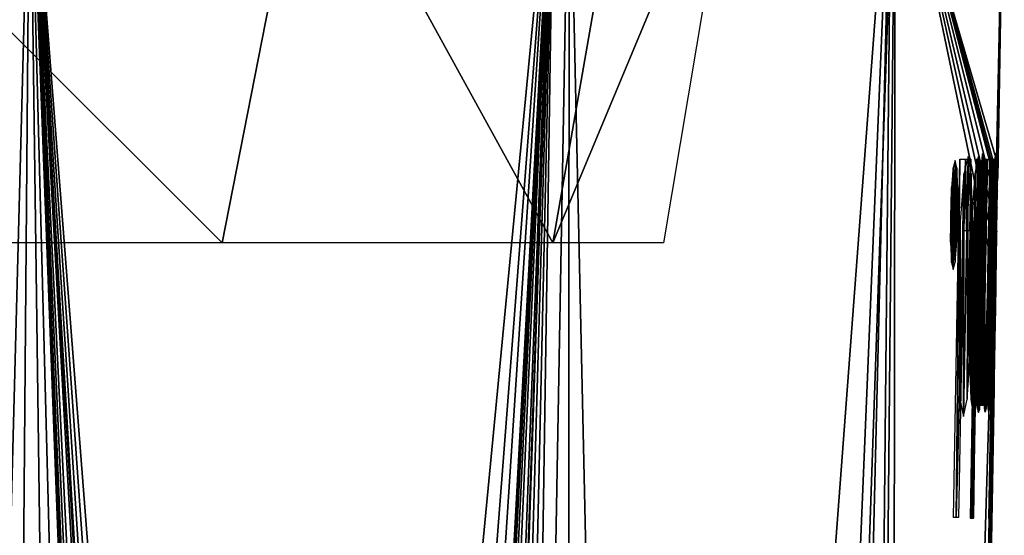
# Model space of a CAD drawing. Header units: millimetres. Extents: x -125 to 125, y -46 to 12.
# Tile 112 of 113: x 118.14 to 125, y 3.82 to 7.41. Entities that reach past the tile are written whole.
import ezdxf

# ---------------------------------------------------------------- set-up
doc = ezdxf.new("R2010")
doc.units = ezdxf.units.MM
doc.header["$LTSCALE"] = 26.699852
for name, color, linetype in [('180', 7, 'CONTINUOUS'), ('182', 7, 'CONTINUOUS'), ('183', 7, 'CONTINUOUS'), ('184', 7, 'CONTINUOUS'), ('185', 7, 'CONTINUOUS')]:
    doc.layers.add(name, color=color, linetype=linetype)

msp = doc.modelspace()

# ---------------------------------------------------------------- linework, layer by layer
at = {"layer": '180', "color": 2, "linetype": 'Continuous'}
for points in [[(119.5529, 5.8556, 27.2872), (115.746, 5.8556, 40.5013), (116.4616, 8.9417, 40.0138), (119.5529, 5.8556, 27.2872)], [(120.1589, 8.9417, 26.9492), (119.5529, 5.8556, 27.2872), (116.4616, 8.9417, 40.0138), (120.1589, 8.9417, 26.9492)], [(121.8564, 5.8556, 13.7299), (119.5529, 5.8556, 27.2872), (120.1589, 8.9417, 26.9492), (121.8564, 5.8556, 13.7299)], [(122.3953, 8.9417, 13.557), (121.8564, 5.8556, 13.7299), (120.1589, 8.9417, 26.9492), (122.3953, 8.9417, 13.557)], [(123.1439, 8.9417, 0), (121.8564, 5.8556, 13.7299), (122.3953, 8.9417, 13.557), (123.1439, 8.9417, 0)], [(122.6274, 5.8556, 0), (121.8564, 5.8556, 13.7299), (123.1439, 8.9417, 0), (122.6274, 5.8556, 0)]]:
    msp.add_3dface(points, dxfattribs=at)
at = {"layer": '182', "color": 253, "linetype": 'Continuous', "true_color": 0xa2afbf}
for points in [[(121.866, 8.9417, -27.8151), (117.8943, -32.4586, -39.3166), (117.9854, 8.9417, -41.2849), (121.866, 8.9417, -27.8151)], [(118.7203, -31.8831, -36.781), (117.8943, -32.4586, -39.3166), (121.866, 8.9417, -27.8151), (118.7203, -31.8831, -36.781)], [(119.2239, -31.3811, -35.1454), (118.7203, -31.8831, -36.781), (121.866, 8.9417, -27.8151), (119.2239, -31.3811, -35.1454)], [(119.7269, -30.6863, -33.4368), (119.2239, -31.3811, -35.1454), (121.866, 8.9417, -27.8151), (119.7269, -30.6863, -33.4368)], [(119.8129, -30.5626, -33.1354), (119.7269, -30.6863, -33.4368), (121.866, 8.9417, -27.8151), (119.8129, -30.5626, -33.1354)], [(119.8501, -30.5186, -33.0034), (119.8129, -30.5626, -33.1354), (121.866, 8.9417, -27.8151), (119.8501, -30.5186, -33.0034)], [(119.9718, -30.4017, -32.5663), (119.8501, -30.5186, -33.0034), (121.866, 8.9417, -27.8151), (119.9718, -30.4017, -32.5663)], [(120.1314, -30.2923, -31.9798), (119.9718, -30.4017, -32.5663), (121.866, 8.9417, -27.8151), (120.1314, -30.2923, -31.9798)], [(120.3722, -30.1921, -31.0682), (120.1314, -30.2923, -31.9798), (121.866, 8.9417, -27.8151), (120.3722, -30.1921, -31.0682)], [(120.5048, -30.1633, -30.5518), (120.3722, -30.1921, -31.0682), (121.866, 8.9417, -27.8151), (120.5048, -30.1633, -30.5518)], [(120.5353, -30.1591, -30.4317), (120.5048, -30.1633, -30.5518), (121.866, 8.9417, -27.8151), (120.5353, -30.1591, -30.4317)], [(120.7359, -30.1524, -29.6263), (120.5353, -30.1591, -30.4317), (121.866, 8.9417, -27.8151), (120.7359, -30.1524, -29.6263)], [(120.9859, -30.1963, -28.5846), (120.7359, -30.1524, -29.6263), (121.866, 8.9417, -27.8151), (120.9859, -30.1963, -28.5846)], [(121.2668, -30.325, -27.3585), (120.9859, -30.1963, -28.5846), (121.866, 8.9417, -27.8151), (121.2668, -30.325, -27.3585)], [(124.214, 8.9417, -13.9956), (121.2668, -30.325, -27.3585), (121.866, 8.9417, -27.8151), (124.214, 8.9417, -13.9956)], [(122.5577, -30.9101, -20.7651), (121.2668, -30.325, -27.3585), (124.214, 8.9417, -13.9956), (122.5577, -30.9101, -20.7651)], [(123.2403, -31.0552, -16.2104), (122.5577, -30.9101, -20.7651), (124.214, 8.9417, -13.9956), (123.2403, -31.0552, -16.2104)], [(123.8147, -31.1009, -10.9851), (123.2403, -31.0552, -16.2104), (124.214, 8.9417, -13.9956), (123.8147, -31.1009, -10.9851)], [(124.9462, 6.4313, -1.5784), (123.8147, -31.1009, -10.9851), (124.214, 8.9417, -13.9956), (124.9462, 6.4313, -1.5784)], [(125, 8.9417, 0), (124.9462, 6.4313, -1.5784), (124.214, 8.9417, -13.9956), (125, 8.9417, 0)], [(124.9494, 6.4313, -1.3044), (124.9462, 6.4313, -1.5784), (125, 8.9417, 0), (124.9494, 6.4313, -1.3044)], [(124.9477, 6.1886, -1.0305), (124.9519, 6.4313, -1.0305), (125, 8.9417, 0), (124.9477, 6.1886, -1.0305)], [(124.949, 6.2473, -0.9949), (124.9477, 6.1886, -1.0305), (125, 8.9417, 0), (124.949, 6.2473, -0.9949)], [(124.9504, 6.303, -0.9473), (124.949, 6.2473, -0.9949), (125, 8.9417, 0), (124.9504, 6.303, -0.9473)], [(124.9519, 6.4313, -1.0305), (124.9494, 6.4313, -1.3044), (125, 8.9417, 0), (124.9519, 6.4313, -1.0305)], [(124.9517, 6.3541, -0.8818), (124.9504, 6.303, -0.9473), (125, 8.9417, 0), (124.9517, 6.3541, -0.8818)], [(124.9528, 6.3904, -0.8228), (124.9517, 6.3541, -0.8818), (125, 8.9417, 0), (124.9528, 6.3904, -0.8228)], [(124.9538, 6.4232, -0.7509), (124.9528, 6.3904, -0.8228), (125, 8.9417, 0), (124.9538, 6.4232, -0.7509)], [(124.9547, 6.45, -0.6727), (124.9538, 6.4232, -0.7509), (125, 8.9417, 0), (124.9547, 6.45, -0.6727)], [(124.954, 6.3057, 0), (124.9549, 6.3592, -0.0785), (125, 8.9417, 0), (124.954, 6.3057, 0)], [(124.9554, 6.4669, -0.5937), (124.9547, 6.45, -0.6727), (125, 8.9417, 0), (124.9554, 6.4669, -0.5937)], [(124.9549, 6.3592, -0.0785), (124.9556, 6.405, -0.1665), (125, 8.9417, 0), (124.9549, 6.3592, -0.0785)], [(124.9559, 6.4729, -0.5069), (124.9554, 6.4669, -0.5937), (125, 8.9417, 0), (124.9559, 6.4729, -0.5069)], [(124.9556, 6.405, -0.1665), (124.9562, 6.4545, -0.3198), (125, 8.9417, 0), (124.9556, 6.405, -0.1665)], [(124.9562, 6.4545, -0.3198), (124.9559, 6.4729, -0.5069), (125, 8.9417, 0), (124.9562, 6.4545, -0.3198)], [(124.1787, -31.095, -5.5156), (123.8147, -31.1009, -10.9851), (124.9462, 6.4313, -1.5784), (124.1787, -31.095, -5.5156)], [(124.9026, 3.9348, -1.5784), (124.1787, -31.095, -5.5156), (124.9462, 6.4313, -1.5784), (124.9026, 3.9348, -1.5784)], [(124.9262, 4.9576, -1.0305), (124.9256, 4.9051, -0.9964), (124.9084, 3.9348, -1.0305), (124.9262, 4.9576, -1.0305)], [(124.9256, 4.9051, -0.9964), (124.9249, 4.8467, -0.9473), (124.9084, 3.9348, -1.0305), (124.9256, 4.9051, -0.9964)], [(124.9284, 4.8372, 0), (124.1787, -31.095, -5.5156), (124.9274, 4.7839, -0.079), (124.9284, 4.8372, 0)], [(124.3013, -31.0869, 0), (124.1787, -31.095, -5.5156), (124.9284, 4.8372, 0), (124.3013, -31.0869, 0)], [(124.9249, 4.8467, -0.9473), (124.9245, 4.7929, -0.8828), (124.9084, 3.9348, -1.0305), (124.9249, 4.8467, -0.9473)], [(124.9242, 4.7545, -0.8237), (124.1787, -31.095, -5.5156), (124.9245, 4.7929, -0.8828), (124.9242, 4.7545, -0.8237)], [(124.9245, 4.7929, -0.8828), (124.1787, -31.095, -5.5156), (124.9084, 3.9348, -1.0305), (124.9245, 4.7929, -0.8828)], [(124.9274, 4.7839, -0.079), (124.1787, -31.095, -5.5156), (124.9265, 4.7392, -0.1671), (124.9274, 4.7839, -0.079)], [(124.9241, 4.7214, -0.7547), (124.1787, -31.095, -5.5156), (124.9242, 4.7545, -0.8237), (124.9241, 4.7214, -0.7547)], [(124.9265, 4.7392, -0.1671), (124.1787, -31.095, -5.5156), (124.9253, 4.6876, -0.3305), (124.9265, 4.7392, -0.1671)], [(124.924, 4.693, -0.6737), (124.1787, -31.095, -5.5156), (124.9241, 4.7214, -0.7547), (124.924, 4.693, -0.6737)], [(124.9241, 4.6758, -0.5932), (124.1787, -31.095, -5.5156), (124.924, 4.693, -0.6737), (124.9241, 4.6758, -0.5932)], [(124.9253, 4.6876, -0.3305), (124.1787, -31.095, -5.5156), (124.9244, 4.6698, -0.5069), (124.9253, 4.6876, -0.3305)], [(124.9244, 4.6698, -0.5069), (124.1787, -31.095, -5.5156), (124.9241, 4.6758, -0.5932), (124.9244, 4.6698, -0.5069)], [(124.9084, 3.9348, -1.0305), (124.1787, -31.095, -5.5156), (124.9058, 3.9348, -1.3044), (124.9084, 3.9348, -1.0305)], [(124.9058, 3.9348, -1.3044), (124.1787, -31.095, -5.5156), (124.9026, 3.9348, -1.5784), (124.9058, 3.9348, -1.3044)]]:
    msp.add_3dface(points, dxfattribs=at)
at = {"layer": '183', "color": 253, "linetype": 'Continuous', "true_color": 0xa2afbf}
for points in [[(118.2136, 8.9417, 40.6268), (113.0209, 8.9417, 53.3973), (117.1178, -32.8042, 41.5546), (118.2136, 8.9417, 40.6268)], [(117.8692, -32.4724, 39.391), (118.2136, 8.9417, 40.6268), (117.1178, -32.8042, 41.5546), (117.8692, -32.4724, 39.391)], [(118.7621, -31.8466, 36.6479), (118.2136, 8.9417, 40.6268), (117.8692, -32.4724, 39.391), (118.7621, -31.8466, 36.6479)], [(120.1578, -30.2779, 31.8814), (118.2136, 8.9417, 40.6268), (119.9953, -30.3829, 32.4809), (120.1578, -30.2779, 31.8814)], [(120.3983, -30.1851, 30.9674), (118.2136, 8.9417, 40.6268), (120.1578, -30.2779, 31.8814), (120.3983, -30.1851, 30.9674)], [(120.5053, -30.1632, 30.5499), (118.2136, 8.9417, 40.6268), (120.3983, -30.1851, 30.9674), (120.5053, -30.1632, 30.5499)], [(120.5579, -30.1565, 30.3421), (118.2136, 8.9417, 40.6268), (120.5053, -30.1632, 30.5499), (120.5579, -30.1565, 30.3421)], [(120.7514, -30.1534, 29.5628), (118.2136, 8.9417, 40.6268), (120.5579, -30.1565, 30.3421), (120.7514, -30.1534, 29.5628)], [(120.9869, -30.1965, 28.5805), (118.2136, 8.9417, 40.6268), (120.7514, -30.1534, 29.5628), (120.9869, -30.1965, 28.5805)], [(121.2668, -30.325, 27.3585), (118.2136, 8.9417, 40.6268), (120.9869, -30.1965, 28.5805), (121.2668, -30.325, 27.3585)], [(121.9685, 8.9417, 27.3623), (118.2136, 8.9417, 40.6268), (121.2668, -30.325, 27.3585), (121.9685, 8.9417, 27.3623)], [(119.2671, -31.3305, 35.0015), (118.2136, 8.9417, 40.6268), (118.7621, -31.8466, 36.6479), (119.2671, -31.3305, 35.0015)], [(119.7269, -30.6863, 33.4368), (118.2136, 8.9417, 40.6268), (119.2671, -31.3305, 35.0015), (119.7269, -30.6863, 33.4368)], [(119.8132, -30.5623, 33.1345), (118.2136, 8.9417, 40.6268), (119.7269, -30.6863, 33.4368), (119.8132, -30.5623, 33.1345)], [(119.867, -30.5001, 32.9434), (118.2136, 8.9417, 40.6268), (119.8132, -30.5623, 33.1345), (119.867, -30.5001, 32.9434)], [(119.9953, -30.3829, 32.4809), (118.2136, 8.9417, 40.6268), (119.867, -30.5001, 32.9434), (119.9953, -30.3829, 32.4809)], [(121.9504, -30.6909, 24.0962), (121.9685, 8.9417, 27.3623), (121.2668, -30.325, 27.3585), (121.9504, -30.6909, 24.0962)], [(122.8531, -30.9854, 18.9306), (121.9685, 8.9417, 27.3623), (121.9504, -30.6909, 24.0962), (122.8531, -30.9854, 18.9306)], [(124.2398, 8.9417, 13.7648), (121.9685, 8.9417, 27.3623), (122.8531, -30.9854, 18.9306), (124.2398, 8.9417, 13.7648)], [(123.8553, -31.1016, 10.517), (124.2398, 8.9417, 13.7648), (122.8531, -30.9854, 18.9306), (123.8553, -31.1016, 10.517)], [(124.1915, -31.0943, 5.2192), (124.2398, 8.9417, 13.7648), (123.8553, -31.1016, 10.517), (124.1915, -31.0943, 5.2192)], [(124.9407, 5.5714, 0.3287), (124.2398, 8.9417, 13.7648), (124.1915, -31.0943, 5.2192), (124.9407, 5.5714, 0.3287)], [(124.9443, 5.7747, 0.312), (124.2398, 8.9417, 13.7648), (124.9407, 5.5714, 0.3287), (124.9443, 5.7747, 0.312)], [(124.9472, 5.9318, 0.2692), (124.2398, 8.9417, 13.7648), (124.9443, 5.7747, 0.312), (124.9472, 5.9318, 0.2692)], [(124.9502, 6.0962, 0.1892), (124.2398, 8.9417, 13.7648), (124.9472, 5.9318, 0.2692), (124.9502, 6.0962, 0.1892)], [(124.9524, 6.2154, 0.0989), (124.2398, 8.9417, 13.7648), (124.9502, 6.0962, 0.1892), (124.9524, 6.2154, 0.0989)], [(124.9532, 6.2635, 0.0503), (124.2398, 8.9417, 13.7648), (124.9524, 6.2154, 0.0989), (124.9532, 6.2635, 0.0503)], [(124.954, 6.3057, 0), (124.2398, 8.9417, 13.7648), (124.9532, 6.2635, 0.0503), (124.954, 6.3057, 0)], [(124.954, 6.3057, 0), (125, 8.9417, 0), (124.2398, 8.9417, 13.7648), (124.954, 6.3057, 0)], [(124.9445, 5.9023, -0.7816), (124.9464, 5.9528, -0.5936), (124.933, 5.2404, -0.7803), (124.9445, 5.9023, -0.7816)], [(124.933, 5.2404, -0.7803), (124.9464, 5.9528, -0.5936), (124.9331, 5.19, -0.5936), (124.933, 5.2404, -0.7803)], [(124.9345, 5.3813, -0.9206), (124.9445, 5.9023, -0.7816), (124.933, 5.2404, -0.7803), (124.9345, 5.3813, -0.9206)], [(124.9464, 5.9528, -0.5936), (124.9463, 5.9019, -0.4025), (124.9331, 5.19, -0.5936), (124.9464, 5.9528, -0.5936)], [(124.9331, 5.19, -0.5936), (124.9463, 5.9019, -0.4025), (124.9347, 5.2408, -0.4039), (124.9331, 5.19, -0.5936)], [(124.9411, 5.7627, -0.9207), (124.9445, 5.9023, -0.7816), (124.9345, 5.3813, -0.9206), (124.9411, 5.7627, -0.9207)], [(124.9463, 5.9019, -0.4025), (124.9442, 5.7625, -0.2631), (124.9347, 5.2408, -0.4039), (124.9463, 5.9019, -0.4025)], [(124.9374, 5.5714, -0.9716), (124.9411, 5.7627, -0.9207), (124.9345, 5.3813, -0.9206), (124.9374, 5.5714, -0.9716)], [(124.9347, 5.2408, -0.4039), (124.9442, 5.7625, -0.2631), (124.9376, 5.3815, -0.2632), (124.9347, 5.2408, -0.4039)], [(124.9442, 5.7625, -0.2631), (124.941, 5.5714, -0.2122), (124.9376, 5.3815, -0.2632), (124.9442, 5.7625, -0.2631)], [(124.3013, -31.0869, 0), (124.9407, 5.5714, 0.3287), (124.1915, -31.0943, 5.2192), (124.3013, -31.0869, 0)], [(124.9407, 5.5714, 0.3287), (124.3013, -31.0869, 0), (124.9373, 5.3724, 0.3125), (124.9407, 5.5714, 0.3287)], [(124.9373, 5.3724, 0.3125), (124.3013, -31.0869, 0), (124.9346, 5.2142, 0.2698), (124.9373, 5.3724, 0.3125)], [(124.9346, 5.2142, 0.2698), (124.3013, -31.0869, 0), (124.9319, 5.0472, 0.1895), (124.9346, 5.2142, 0.2698)], [(124.9319, 5.0472, 0.1895), (124.3013, -31.0869, 0), (124.9299, 4.9273, 0.0989), (124.9319, 5.0472, 0.1895)], [(124.9299, 4.9273, 0.0989), (124.3013, -31.0869, 0), (124.9291, 4.8792, 0.0502), (124.9299, 4.9273, 0.0989)], [(124.3013, -31.0869, 0), (124.9284, 4.8372, 0), (124.9291, 4.8792, 0.0502), (124.3013, -31.0869, 0)]]:
    msp.add_3dface(points, dxfattribs=at)
at = {"layer": '184', "linetype": 'Continuous'}
for points in [[(124.8195, 6.4556, -5.6352), (124.7878, 4.6456, -5.6352), (124.7961, 6.3345, -6.0871), (124.8195, 6.4556, -5.6352)], [(124.8095, 4.7666, -5.1833), (124.7878, 4.6456, -5.6352), (124.8195, 6.4556, -5.6352), (124.8095, 4.7666, -5.1833)], [(124.8369, 6.3345, -5.1833), (124.8095, 4.7666, -5.1833), (124.8195, 6.4556, -5.6352), (124.8369, 6.3345, -5.1833)], [(124.9141, 4.6758, -0.5932), (124.914, 4.693, -0.6737), (124.9454, 6.4669, -0.5937), (124.9141, 4.6758, -0.5932)], [(124.9454, 6.4669, -0.5937), (124.914, 4.693, -0.6737), (124.9447, 6.45, -0.6727), (124.9454, 6.4669, -0.5937)], [(124.9447, 6.45, -0.6727), (124.914, 4.693, -0.6737), (124.9438, 6.4232, -0.7509), (124.9447, 6.45, -0.6727)], [(124.9144, 4.6698, -0.5069), (124.9141, 4.6758, -0.5932), (124.9459, 6.4729, -0.5069), (124.9144, 4.6698, -0.5069)], [(124.9459, 6.4729, -0.5069), (124.9141, 4.6758, -0.5932), (124.9454, 6.4669, -0.5937), (124.9459, 6.4729, -0.5069)], [(124.9153, 4.6876, -0.3305), (124.9144, 4.6698, -0.5069), (124.9459, 6.4729, -0.5069), (124.9153, 4.6876, -0.3305)], [(124.9462, 6.4545, -0.3198), (124.9153, 4.6876, -0.3305), (124.9459, 6.4729, -0.5069), (124.9462, 6.4545, -0.3198)], [(124.9165, 4.7392, -0.1671), (124.9153, 4.6876, -0.3305), (124.9462, 6.4545, -0.3198), (124.9165, 4.7392, -0.1671)], [(124.9456, 6.405, -0.1665), (124.9165, 4.7392, -0.1671), (124.9462, 6.4545, -0.3198), (124.9456, 6.405, -0.1665)], [(124.6463, 3.9417, -8), (124.6899, 6.4382, -8), (124.6645, 3.9417, -7.7105), (124.6463, 3.9417, -8)], [(124.6899, 6.4382, -8), (124.7295, 6.4382, -7.3569), (124.6645, 3.9417, -7.7105), (124.6899, 6.4382, -8)], [(124.6645, 3.9417, -7.7105), (124.7295, 6.4382, -7.3569), (124.717, 5.9389, -7.4209), (124.6645, 3.9417, -7.7105)], [(124.717, 5.9389, -7.4209), (124.7295, 6.4382, -7.3569), (124.7375, 5.9389, -7.0673), (124.717, 5.9389, -7.4209)], [(124.7295, 6.4382, -7.3569), (124.7658, 6.4382, -6.7136), (124.7375, 5.9389, -7.0673), (124.7295, 6.4382, -7.3569)], [(124.7658, 6.4382, -6.7136), (124.7571, 5.9389, -6.7136), (124.7375, 5.9389, -7.0673), (124.7658, 6.4382, -6.7136)], [(124.8343, 4.7219, -4.5257), (124.8643, 6.4382, -4.5257), (124.8436, 4.7219, -4.2621), (124.8343, 4.7219, -4.5257)], [(124.8436, 4.7219, -4.2621), (124.8736, 6.4382, -4.2621), (124.8523, 4.7219, -3.9986), (124.8436, 4.7219, -4.2621)], [(124.8643, 6.4382, -4.5257), (124.8736, 6.4382, -4.2621), (124.8436, 4.7219, -4.2621), (124.8643, 6.4382, -4.5257)], [(124.8523, 4.7219, -3.9986), (124.8736, 6.4382, -4.2621), (124.8567, 4.9715, -3.9986), (124.8523, 4.7219, -3.9986)], [(124.8736, 6.4382, -4.2621), (124.8674, 5.5852, -3.9986), (124.8567, 4.9715, -3.9986), (124.8736, 6.4382, -4.2621)], [(124.8823, 6.4382, -3.9986), (124.8674, 5.5852, -3.9986), (124.8736, 6.4382, -4.2621), (124.8823, 6.4382, -3.9986)], [(124.8825, 5.509, -3.4473), (124.8987, 6.4382, -3.4473), (124.8727, 4.704, -3.2901), (124.8825, 5.509, -3.4473)], [(124.8727, 4.704, -3.2901), (124.9058, 6.4382, -3.182), (124.8773, 4.7678, -3.1566), (124.8727, 4.704, -3.2901)], [(124.8987, 6.4382, -3.4473), (124.9058, 6.4382, -3.182), (124.8727, 4.704, -3.2901), (124.8987, 6.4382, -3.4473)], [(124.8773, 4.7678, -3.1566), (124.9123, 6.4382, -2.9168), (124.8817, 4.8701, -3.0495), (124.8773, 4.7678, -3.1566)], [(124.9058, 6.4382, -3.182), (124.9123, 6.4382, -2.9168), (124.8773, 4.7678, -3.1566), (124.9058, 6.4382, -3.182)], [(124.8817, 4.8701, -3.0495), (124.9123, 6.4382, -2.9168), (124.8854, 4.9889, -2.9827), (124.8817, 4.8701, -3.0495)], [(124.9123, 6.4382, -2.9168), (124.8972, 5.5783, -2.9168), (124.8854, 4.9889, -2.9827), (124.9123, 6.4382, -2.9168)], [(124.8926, 3.9348, -1.5784), (124.9362, 6.4313, -1.5784), (124.8958, 3.9348, -1.3044), (124.8926, 3.9348, -1.5784)], [(124.9077, 5.5124, -2.3655), (124.9239, 6.4382, -2.3655), (124.8953, 4.6941, -2.2655), (124.9077, 5.5124, -2.3655)], [(124.9239, 6.4382, -2.3655), (124.9286, 6.4382, -2.1037), (124.8953, 4.6941, -2.2655), (124.9239, 6.4382, -2.3655)], [(124.9286, 6.4382, -2.1037), (124.8983, 4.7364, -2.1404), (124.8953, 4.6941, -2.2655), (124.9286, 6.4382, -2.1037)], [(124.8958, 3.9348, -1.3044), (124.9362, 6.4313, -1.5784), (124.9394, 6.4313, -1.3044), (124.8958, 3.9348, -1.3044)], [(124.8984, 3.9348, -1.0305), (124.8958, 3.9348, -1.3044), (124.9394, 6.4313, -1.3044), (124.8984, 3.9348, -1.0305)], [(124.9011, 4.8034, -2.0383), (124.8983, 4.7364, -2.1404), (124.9286, 6.4382, -2.1037), (124.9011, 4.8034, -2.0383)], [(124.9162, 4.9576, -1.0305), (124.8984, 3.9348, -1.0305), (124.9394, 6.4313, -1.3044), (124.9162, 4.9576, -1.0305)], [(124.9327, 6.4382, -1.8419), (124.9011, 4.8034, -2.0383), (124.9286, 6.4382, -2.1037), (124.9327, 6.4382, -1.8419)], [(124.904, 4.8923, -1.9571), (124.9011, 4.8034, -2.0383), (124.9327, 6.4382, -1.8419), (124.904, 4.8923, -1.9571)], [(124.9067, 4.9955, -1.9005), (124.904, 4.8923, -1.9571), (124.9327, 6.4382, -1.8419), (124.9067, 4.9955, -1.9005)], [(124.9093, 5.1169, -1.8648), (124.9067, 4.9955, -1.9005), (124.9327, 6.4382, -1.8419), (124.9093, 5.1169, -1.8648)], [(124.9117, 5.2411, -1.8479), (124.9093, 5.1169, -1.8648), (124.9327, 6.4382, -1.8419), (124.9117, 5.2411, -1.8479)], [(124.9143, 5.3807, -1.8419), (124.9117, 5.2411, -1.8479), (124.9327, 6.4382, -1.8419), (124.9143, 5.3807, -1.8419)], [(124.914, 4.693, -0.6737), (124.9141, 4.7214, -0.7547), (124.9438, 6.4232, -0.7509), (124.914, 4.693, -0.6737)], [(124.9438, 6.4232, -0.7509), (124.9141, 4.7214, -0.7547), (124.9428, 6.3904, -0.8228), (124.9438, 6.4232, -0.7509)], [(124.9141, 4.7214, -0.7547), (124.9142, 4.7545, -0.8237), (124.9428, 6.3904, -0.8228), (124.9141, 4.7214, -0.7547)], [(124.9428, 6.3904, -0.8228), (124.9142, 4.7545, -0.8237), (124.9417, 6.3541, -0.8818), (124.9428, 6.3904, -0.8228)], [(124.9377, 6.1886, -1.0305), (124.9162, 4.9576, -1.0305), (124.9394, 6.4313, -1.3044), (124.9377, 6.1886, -1.0305)], [(124.9174, 4.7839, -0.079), (124.9165, 4.7392, -0.1671), (124.9456, 6.405, -0.1665), (124.9174, 4.7839, -0.079)], [(124.9449, 6.3592, -0.0785), (124.9174, 4.7839, -0.079), (124.9456, 6.405, -0.1665), (124.9449, 6.3592, -0.0785)], [(124.9419, 6.4313, -1.0305), (124.9377, 6.1886, -1.0305), (124.9394, 6.4313, -1.3044), (124.9419, 6.4313, -1.0305)], [(124.7737, 6.0021, -6.4194), (124.7961, 6.3345, -6.0871), (124.7687, 4.7667, -6.0873), (124.7737, 6.0021, -6.4194)], [(124.7961, 6.3345, -6.0871), (124.7878, 4.6456, -5.6352), (124.7687, 4.7667, -6.0873), (124.7961, 6.3345, -6.0871)], [(124.8287, 5.099, -4.8511), (124.8095, 4.7666, -5.1833), (124.8369, 6.3345, -5.1833), (124.8287, 5.099, -4.8511)], [(124.8445, 6.0023, -4.8512), (124.8287, 5.099, -4.8511), (124.8369, 6.3345, -5.1833), (124.8445, 6.0023, -4.8512)], [(124.9142, 4.7545, -0.8237), (124.9145, 4.7929, -0.8828), (124.9417, 6.3541, -0.8818), (124.9142, 4.7545, -0.8237)], [(124.9417, 6.3541, -0.8818), (124.9145, 4.7929, -0.8828), (124.9403, 6.303, -0.9473), (124.9417, 6.3541, -0.8818)], [(124.944, 6.3057, 0), (124.9174, 4.7839, -0.079), (124.9449, 6.3592, -0.0785), (124.944, 6.3057, 0)], [(124.9145, 4.7929, -0.8828), (124.9149, 4.8467, -0.9473), (124.9403, 6.303, -0.9473), (124.9145, 4.7929, -0.8828)], [(124.9403, 6.303, -0.9473), (124.9149, 4.8467, -0.9473), (124.939, 6.2473, -0.9949), (124.9403, 6.303, -0.9473)], [(124.9149, 4.8467, -0.9473), (124.9156, 4.9051, -0.9964), (124.939, 6.2473, -0.9949), (124.9149, 4.8467, -0.9473)], [(124.939, 6.2473, -0.9949), (124.9156, 4.9051, -0.9964), (124.9377, 6.1886, -1.0305), (124.939, 6.2473, -0.9949)], [(124.9184, 4.8372, 0), (124.9174, 4.7839, -0.079), (124.944, 6.3057, 0), (124.9184, 4.8372, 0)], [(124.9156, 4.9051, -0.9964), (124.9162, 4.9576, -1.0305), (124.9377, 6.1886, -1.0305), (124.9156, 4.9051, -0.9964)], [(124.7579, 5.099, -6.4194), (124.7737, 6.0021, -6.4194), (124.7687, 4.7667, -6.0873), (124.7579, 5.099, -6.4194)], [(124.7595, 5.5506, -6.5402), (124.7737, 6.0021, -6.4194), (124.7579, 5.099, -6.4194), (124.7595, 5.5506, -6.5402)], [(124.8412, 5.5506, -4.7302), (124.8287, 5.099, -4.8511), (124.8445, 6.0023, -4.8512), (124.8412, 5.5506, -4.7302)], [(124.6821, 3.9417, -7.4209), (124.6645, 3.9417, -7.7105), (124.717, 5.9389, -7.4209), (124.6821, 3.9417, -7.4209)], [(124.8674, 5.5852, -3.9986), (124.8655, 5.4655, -3.9929), (124.8567, 4.9715, -3.9986), (124.8674, 5.5852, -3.9986)], [(124.8972, 5.5783, -2.9168), (124.8953, 5.4602, -2.9114), (124.8854, 4.9889, -2.9827), (124.8972, 5.5783, -2.9168)], [(124.8664, 4.6768, -3.5028), (124.8825, 5.509, -3.4473), (124.8727, 4.704, -3.2901), (124.8664, 4.6768, -3.5028)], [(124.8791, 5.3427, -3.4649), (124.8825, 5.509, -3.4473), (124.8664, 4.6768, -3.5028), (124.8791, 5.3427, -3.4649)], [(124.8916, 4.6768, -2.4452), (124.9077, 5.5124, -2.3655), (124.8953, 4.6941, -2.2655), (124.8916, 4.6768, -2.4452)], [(124.9045, 5.3445, -2.3838), (124.9077, 5.5124, -2.3655), (124.8916, 4.6768, -2.4452), (124.9045, 5.3445, -2.3838)], [(124.8655, 5.4655, -3.9929), (124.8644, 5.3732, -3.9764), (124.8567, 4.9715, -3.9986), (124.8655, 5.4655, -3.9929)], [(124.8854, 4.9889, -2.9827), (124.8953, 5.4602, -2.9114), (124.8852, 4.8657, -2.8979), (124.8854, 4.9889, -2.9827)], [(124.8953, 5.4602, -2.9114), (124.894, 5.3668, -2.896), (124.8852, 4.8657, -2.8979), (124.8953, 5.4602, -2.9114)], [(124.8644, 5.3732, -3.9764), (124.8639, 5.2918, -3.9472), (124.8567, 4.9715, -3.9986), (124.8644, 5.3732, -3.9764)], [(124.894, 5.3668, -2.896), (124.8933, 5.2887, -2.8689), (124.8852, 4.8657, -2.8979), (124.894, 5.3668, -2.896)], [(124.8567, 4.9715, -3.9986), (124.8639, 5.2918, -3.9472), (124.857, 4.8623, -3.9282), (124.8567, 4.9715, -3.9986)], [(124.8639, 5.2918, -3.9472), (124.864, 5.2342, -3.9131), (124.857, 4.8623, -3.9282), (124.8639, 5.2918, -3.9472)], [(124.8761, 5.2388, -3.5067), (124.8791, 5.3427, -3.4649), (124.8664, 4.6768, -3.5028), (124.8761, 5.2388, -3.5067)], [(124.8933, 5.2887, -2.8689), (124.8931, 5.2352, -2.8368), (124.8852, 4.8657, -2.8979), (124.8933, 5.2887, -2.8689)], [(124.9018, 5.2385, -2.4279), (124.9045, 5.3445, -2.3838), (124.8916, 4.6768, -2.4452), (124.9018, 5.2385, -2.4279)], [(124.864, 5.2342, -3.9131), (124.8646, 5.1898, -3.8697), (124.857, 4.8623, -3.9282), (124.864, 5.2342, -3.9131)], [(124.8728, 5.1682, -3.5811), (124.8761, 5.2388, -3.5067), (124.8617, 4.7007, -3.6816), (124.8728, 5.1682, -3.5811)], [(124.8617, 4.7007, -3.6816), (124.8761, 5.2388, -3.5067), (124.8664, 4.6768, -3.5028), (124.8617, 4.7007, -3.6816)], [(124.8931, 5.2352, -2.8368), (124.8933, 5.1891, -2.7905), (124.8852, 4.8657, -2.8979), (124.8931, 5.2352, -2.8368)], [(124.8991, 5.1684, -2.5026), (124.9018, 5.2385, -2.4279), (124.8916, 4.6768, -2.4452), (124.8991, 5.1684, -2.5026)], [(124.8646, 5.1898, -3.8697), (124.8656, 5.1622, -3.8218), (124.857, 4.8623, -3.9282), (124.8646, 5.1898, -3.8697)], [(124.857, 4.8623, -3.9282), (124.8656, 5.1622, -3.8218), (124.8588, 4.7631, -3.8151), (124.857, 4.8623, -3.9282)], [(124.8656, 5.1622, -3.8218), (124.8669, 5.1474, -3.7698), (124.8588, 4.7631, -3.8151), (124.8656, 5.1622, -3.8218)], [(124.8669, 5.1474, -3.7698), (124.8687, 5.1414, -3.7039), (124.8588, 4.7631, -3.8151), (124.8669, 5.1474, -3.7698)], [(124.8687, 5.1414, -3.7039), (124.8728, 5.1682, -3.5811), (124.8617, 4.7007, -3.6816), (124.8687, 5.1414, -3.7039)], [(124.8852, 4.8657, -2.8979), (124.8933, 5.1891, -2.7905), (124.8863, 4.7639, -2.7743), (124.8852, 4.8657, -2.8979)], [(124.8933, 5.1891, -2.7905), (124.8939, 5.1622, -2.7434), (124.8863, 4.7639, -2.7743), (124.8933, 5.1891, -2.7905)], [(124.8939, 5.1622, -2.7434), (124.8948, 5.1469, -2.6903), (124.8863, 4.7639, -2.7743), (124.8939, 5.1622, -2.7434)], [(124.8863, 4.7639, -2.7743), (124.8948, 5.1469, -2.6903), (124.8883, 4.7007, -2.6291), (124.8863, 4.7639, -2.7743)], [(124.896, 5.1414, -2.629), (124.8991, 5.1684, -2.5026), (124.8883, 4.7007, -2.6291), (124.896, 5.1414, -2.629)], [(124.8883, 4.7007, -2.6291), (124.8991, 5.1684, -2.5026), (124.8916, 4.6768, -2.4452), (124.8883, 4.7007, -2.6291)], [(124.8948, 5.1469, -2.6903), (124.896, 5.1414, -2.629), (124.8883, 4.7007, -2.6291), (124.8948, 5.1469, -2.6903)], [(124.8588, 4.7631, -3.8151), (124.8687, 5.1414, -3.7039), (124.8617, 4.7007, -3.6816), (124.8588, 4.7631, -3.8151)]]:
    msp.add_3dface(points, dxfattribs=at)
at = {"layer": '185', "linetype": 'Continuous'}
for points in [[(124.7472, 6.4556, 7.0555), (124.7156, 4.6456, 7.0555), (124.7425, 4.7667, 6.6035), (124.7472, 6.4556, 7.0555)], [(124.7187, 6.3344, 7.5075), (124.7156, 4.6456, 7.0555), (124.7472, 6.4556, 7.0555), (124.7187, 6.3344, 7.5075)], [(124.7699, 6.3344, 6.6035), (124.7472, 6.4556, 7.0555), (124.7425, 4.7667, 6.6035), (124.7699, 6.3344, 6.6035)], [(124.8411, 6.4259, 5.1221), (124.8143, 4.696, 5.0379), (124.845, 6.454, 5.037), (124.8411, 6.4259, 5.1221)], [(124.8143, 4.696, 5.0379), (124.8172, 4.679, 4.9565), (124.845, 6.454, 5.037), (124.8143, 4.696, 5.0379)], [(124.845, 6.454, 5.037), (124.8172, 4.679, 4.9565), (124.8489, 6.4738, 4.9478), (124.845, 6.454, 5.037)], [(124.8172, 4.679, 4.9565), (124.8204, 4.6733, 4.8745), (124.8489, 6.4738, 4.9478), (124.8172, 4.679, 4.9565)], [(124.8204, 4.6733, 4.8745), (124.8277, 4.6921, 4.6914), (124.8519, 6.4798, 4.8745), (124.8204, 4.6733, 4.8745)], [(124.8489, 6.4738, 4.9478), (124.8204, 4.6733, 4.8745), (124.8519, 6.4798, 4.8745), (124.8489, 6.4738, 4.9478)], [(124.8519, 6.4798, 4.8745), (124.8277, 4.6921, 4.6914), (124.8586, 6.461, 4.6914), (124.8519, 6.4798, 4.8745)], [(124.8277, 4.6921, 4.6914), (124.8345, 4.7448, 4.5321), (124.8586, 6.461, 4.6914), (124.8277, 4.6921, 4.6914)], [(124.8345, 4.7448, 4.5321), (124.8636, 6.4084, 4.5322), (124.8586, 6.461, 4.6914), (124.8345, 4.7448, 4.5321)], [(124.9074, 4.6788, 1.4301), (124.9374, 6.454, 1.5107), (124.9067, 4.696, 1.5115), (124.9074, 4.6788, 1.4301)], [(124.9374, 6.454, 1.5107), (124.9359, 6.4259, 1.5958), (124.9067, 4.696, 1.5115), (124.9374, 6.454, 1.5107)], [(124.9082, 4.6733, 1.3481), (124.9388, 6.4738, 1.4227), (124.9074, 4.6788, 1.4301), (124.9082, 4.6733, 1.3481)], [(124.9388, 6.4738, 1.4227), (124.9374, 6.454, 1.5107), (124.9074, 4.6788, 1.4301), (124.9388, 6.4738, 1.4227)], [(124.9104, 4.6921, 1.1648), (124.9398, 6.4798, 1.3481), (124.9082, 4.6733, 1.3481), (124.9104, 4.6921, 1.1648)], [(124.9398, 6.4798, 1.3481), (124.9388, 6.4738, 1.4227), (124.9082, 4.6733, 1.3481), (124.9398, 6.4798, 1.3481)], [(124.9413, 6.4611, 1.1648), (124.9398, 6.4798, 1.3481), (124.9104, 4.6921, 1.1648), (124.9413, 6.4611, 1.1648)], [(124.9126, 4.7434, 1.0087), (124.9413, 6.4611, 1.1648), (124.9104, 4.6921, 1.1648), (124.9126, 4.7434, 1.0087)], [(124.9417, 6.4097, 1.0087), (124.9413, 6.4611, 1.1648), (124.9126, 4.7434, 1.0087), (124.9417, 6.4097, 1.0087)], [(124.6246, 5.86, 8.818), (124.632, 5.719, 8.6779), (124.6433, 6.3774, 8.6807), (124.6246, 5.86, 8.818)], [(124.6312, 6.2392, 8.8186), (124.6246, 5.86, 8.818), (124.6433, 6.3774, 8.6807), (124.6312, 6.2392, 8.8186)], [(124.632, 5.719, 8.6779), (124.644, 5.6685, 8.491), (124.6433, 6.3774, 8.6807), (124.632, 5.719, 8.6779)], [(124.644, 5.6685, 8.491), (124.6573, 6.4278, 8.491), (124.6433, 6.3774, 8.6807), (124.644, 5.6685, 8.491)], [(124.6578, 5.7194, 8.2997), (124.6573, 6.4278, 8.491), (124.644, 5.6685, 8.491), (124.6578, 5.7194, 8.2997)], [(124.6694, 6.3768, 8.2981), (124.6573, 6.4278, 8.491), (124.6578, 5.7194, 8.2997), (124.6694, 6.3768, 8.2981)], [(124.7612, 3.9382, 5.9424), (124.7739, 3.9382, 5.6703), (124.8048, 6.4348, 5.9424), (124.7612, 3.9382, 5.9424)], [(124.7739, 3.9382, 5.6703), (124.786, 3.9382, 5.3981), (124.8175, 6.4348, 5.6703), (124.7739, 3.9382, 5.6703)], [(124.8048, 6.4348, 5.9424), (124.7739, 3.9382, 5.6703), (124.8175, 6.4348, 5.6703), (124.8048, 6.4348, 5.9424)], [(124.786, 3.9382, 5.3981), (124.8038, 4.9611, 5.3981), (124.8175, 6.4348, 5.6703), (124.786, 3.9382, 5.3981)], [(124.8175, 6.4348, 5.6703), (124.8038, 4.9611, 5.3981), (124.8253, 6.192, 5.3981), (124.8175, 6.4348, 5.6703)], [(124.8091, 4.7594, 5.1903), (124.8116, 4.7221, 5.1135), (124.8377, 6.3937, 5.1903), (124.8091, 4.7594, 5.1903)], [(124.834, 6.3497, 5.2603), (124.8091, 4.7594, 5.1903), (124.8377, 6.3937, 5.1903), (124.834, 6.3497, 5.2603)], [(124.8116, 4.7221, 5.1135), (124.8143, 4.696, 5.0379), (124.8411, 6.4259, 5.1221), (124.8116, 4.7221, 5.1135)], [(124.8377, 6.3937, 5.1903), (124.8116, 4.7221, 5.1135), (124.8411, 6.4259, 5.1221), (124.8377, 6.3937, 5.1903)], [(124.8296, 6.4348, 5.3981), (124.8175, 6.4348, 5.6703), (124.8253, 6.192, 5.3981), (124.8296, 6.4348, 5.3981)], [(124.8414, 4.8313, 4.3826), (124.8636, 6.4084, 4.5322), (124.8345, 4.7448, 4.5321), (124.8414, 4.8313, 4.3826)], [(124.8674, 6.3218, 4.3825), (124.8636, 6.4084, 4.5322), (124.8414, 4.8313, 4.3826), (124.8674, 6.3218, 4.3825)], [(124.9047, 6.4417, 3.2275), (124.8823, 5.1622, 3.2275), (124.8871, 4.7219, 2.7004), (124.9047, 6.4417, 3.2275)], [(124.9172, 6.4417, 2.7004), (124.9112, 6.4417, 2.9639), (124.8871, 4.7219, 2.7004), (124.9172, 6.4417, 2.7004)], [(124.9112, 6.4417, 2.9639), (124.9047, 6.4417, 3.2275), (124.8871, 4.7219, 2.7004), (124.9112, 6.4417, 2.9639)], [(124.8929, 4.7149, 2.4161), (124.8978, 4.7149, 2.1439), (124.9229, 6.4348, 2.4161), (124.8929, 4.7149, 2.4161)], [(124.8978, 4.7149, 2.1439), (124.9022, 4.7149, 1.8717), (124.9278, 6.4348, 2.1439), (124.8978, 4.7149, 2.1439)], [(124.9229, 6.4348, 2.4161), (124.8978, 4.7149, 2.1439), (124.9278, 6.4348, 2.1439), (124.9229, 6.4348, 2.4161)], [(124.9278, 6.4348, 2.1439), (124.9022, 4.7149, 1.8717), (124.9065, 4.9611, 1.8717), (124.9278, 6.4348, 2.1439)], [(124.9063, 4.7221, 1.5872), (124.9344, 6.3937, 1.664), (124.9059, 4.7594, 1.664), (124.9063, 4.7221, 1.5872)], [(124.9344, 6.3937, 1.664), (124.9327, 6.35, 1.7339), (124.9059, 4.7594, 1.664), (124.9344, 6.3937, 1.664)], [(124.9067, 4.696, 1.5115), (124.9359, 6.4259, 1.5958), (124.9063, 4.7221, 1.5872), (124.9067, 4.696, 1.5115)], [(124.9359, 6.4259, 1.5958), (124.9344, 6.3937, 1.664), (124.9063, 4.7221, 1.5872), (124.9359, 6.4259, 1.5958)], [(124.928, 6.192, 1.8717), (124.9278, 6.4348, 2.1439), (124.9065, 4.9611, 1.8717), (124.928, 6.192, 1.8717)], [(124.9153, 4.8315, 0.8561), (124.9417, 6.4097, 1.0087), (124.9126, 4.7434, 1.0087), (124.9153, 4.8315, 0.8561)], [(124.9413, 6.3217, 0.8561), (124.9417, 6.4097, 1.0087), (124.9153, 4.8315, 0.8561), (124.9413, 6.3217, 0.8561)], [(124.9322, 6.4348, 1.8717), (124.9278, 6.4348, 2.1439), (124.928, 6.192, 1.8717), (124.9322, 6.4348, 1.8717)], [(124.6694, 5.8589, 8.1603), (124.6694, 6.3768, 8.2981), (124.6578, 5.7194, 8.2997), (124.6694, 5.8589, 8.1603)], [(124.6761, 6.239, 8.1598), (124.6694, 6.3768, 8.2981), (124.6694, 5.8589, 8.1603), (124.6761, 6.239, 8.1598)], [(124.6925, 6.0019, 7.8397), (124.6913, 4.7668, 7.5077), (124.7187, 6.3344, 7.5075), (124.6925, 6.0019, 7.8397)], [(124.6913, 4.7668, 7.5077), (124.7156, 4.6456, 7.0555), (124.7187, 6.3344, 7.5075), (124.6913, 4.7668, 7.5077)], [(124.7654, 5.0991, 6.2713), (124.7699, 6.3344, 6.6035), (124.7425, 4.7667, 6.6035), (124.7654, 5.0991, 6.2713)], [(124.7812, 6.0022, 6.2714), (124.7699, 6.3344, 6.6035), (124.7654, 5.0991, 6.2713), (124.7812, 6.0022, 6.2714)], [(124.8071, 4.8031, 5.2571), (124.8091, 4.7594, 5.1903), (124.834, 6.3497, 5.2603), (124.8071, 4.8031, 5.2571)], [(124.8311, 6.3065, 5.3114), (124.8071, 4.8031, 5.2571), (124.834, 6.3497, 5.2603), (124.8311, 6.3065, 5.3114)], [(124.8471, 4.9334, 4.2677), (124.8674, 6.3218, 4.3825), (124.8414, 4.8313, 4.3826), (124.8471, 4.9334, 4.2677)], [(124.8696, 6.2198, 4.2677), (124.8674, 6.3218, 4.3825), (124.8471, 4.9334, 4.2677), (124.8696, 6.2198, 4.2677)], [(124.9058, 4.8016, 1.729), (124.9327, 6.35, 1.7339), (124.9058, 4.8502, 1.785), (124.9058, 4.8016, 1.729)], [(124.9059, 4.7594, 1.664), (124.9327, 6.35, 1.7339), (124.9058, 4.8016, 1.729), (124.9059, 4.7594, 1.664)], [(124.9327, 6.35, 1.7339), (124.9313, 6.3073, 1.7859), (124.9058, 4.8502, 1.785), (124.9327, 6.35, 1.7339)], [(124.9178, 4.9334, 0.7413), (124.9413, 6.3217, 0.8561), (124.9153, 4.8315, 0.8561), (124.9178, 4.9334, 0.7413)], [(124.9403, 6.2198, 0.7413), (124.9413, 6.3217, 0.8561), (124.9178, 4.9334, 0.7413), (124.9403, 6.2198, 0.7413)], [(124.8044, 4.9094, 5.3628), (124.8057, 4.851, 5.3105), (124.8277, 6.2461, 5.3643), (124.8044, 4.9094, 5.3628)], [(124.8253, 6.192, 5.3981), (124.8044, 4.9094, 5.3628), (124.8277, 6.2461, 5.3643), (124.8253, 6.192, 5.3981)], [(124.8057, 4.851, 5.3105), (124.8071, 4.8031, 5.2571), (124.8311, 6.3065, 5.3114), (124.8057, 4.851, 5.3105)], [(124.8277, 6.2461, 5.3643), (124.8057, 4.851, 5.3105), (124.8311, 6.3065, 5.3114), (124.8277, 6.2461, 5.3643)], [(124.9313, 6.3073, 1.7859), (124.9296, 6.2522, 1.8348), (124.9058, 4.8502, 1.785), (124.9313, 6.3073, 1.7859)], [(124.9058, 4.8502, 1.785), (124.9296, 6.2522, 1.8348), (124.9061, 4.9085, 1.8371), (124.9058, 4.8502, 1.785)], [(124.9296, 6.2522, 1.8348), (124.928, 6.192, 1.8717), (124.9061, 4.9085, 1.8371), (124.9296, 6.2522, 1.8348)], [(124.9184, 4.8372, 0), (124.944, 6.3057, 0), (124.9432, 6.2635, 0.0503), (124.9184, 4.8372, 0)], [(124.9191, 4.8792, 0.0502), (124.9184, 4.8372, 0), (124.9432, 6.2635, 0.0503), (124.9191, 4.8792, 0.0502)], [(124.9424, 6.2154, 0.0989), (124.9191, 4.8792, 0.0502), (124.9432, 6.2635, 0.0503), (124.9424, 6.2154, 0.0989)], [(124.6243, 6.0499, 8.8689), (124.6246, 5.86, 8.818), (124.6312, 6.2392, 8.8186), (124.6243, 6.0499, 8.8689)], [(124.6761, 6.0499, 8.1096), (124.6761, 6.239, 8.1598), (124.6694, 5.8589, 8.1603), (124.6761, 6.0499, 8.1096)], [(124.8038, 4.9611, 5.3981), (124.8044, 4.9094, 5.3628), (124.8253, 6.192, 5.3981), (124.8038, 4.9611, 5.3981)], [(124.8528, 5.0674, 4.1674), (124.8696, 6.2198, 4.2677), (124.8471, 4.9334, 4.2677), (124.8528, 5.0674, 4.1674)], [(124.8706, 6.0857, 4.1674), (124.8696, 6.2198, 4.2677), (124.8528, 5.0674, 4.1674), (124.8706, 6.0857, 4.1674)], [(124.9061, 4.9085, 1.8371), (124.928, 6.192, 1.8717), (124.9065, 4.9611, 1.8717), (124.9061, 4.9085, 1.8371)], [(124.9207, 5.0675, 0.6409), (124.9403, 6.2198, 0.7413), (124.9178, 4.9334, 0.7413), (124.9207, 5.0675, 0.6409)], [(124.9199, 4.9273, 0.0989), (124.9191, 4.8792, 0.0502), (124.9424, 6.2154, 0.0989), (124.9199, 4.9273, 0.0989)], [(124.9402, 6.0962, 0.1892), (124.9199, 4.9273, 0.0989), (124.9424, 6.2154, 0.0989), (124.9402, 6.0962, 0.1892)], [(124.9385, 6.0857, 0.6409), (124.9403, 6.2198, 0.7413), (124.9207, 5.0675, 0.6409), (124.9385, 6.0857, 0.6409)], [(124.8578, 5.2183, 4.0958), (124.8706, 6.0857, 4.1674), (124.8528, 5.0674, 4.1674), (124.8578, 5.2183, 4.0958)], [(124.8704, 5.9349, 4.0959), (124.8706, 6.0857, 4.1674), (124.8578, 5.2183, 4.0958), (124.8704, 5.9349, 4.0959)], [(124.9219, 5.0472, 0.1895), (124.9199, 4.9273, 0.0989), (124.9402, 6.0962, 0.1892), (124.9219, 5.0472, 0.1895)], [(124.9237, 5.2172, 0.5699), (124.9385, 6.0857, 0.6409), (124.9207, 5.0675, 0.6409), (124.9237, 5.2172, 0.5699)], [(124.9372, 5.9318, 0.2692), (124.9219, 5.0472, 0.1895), (124.9402, 6.0962, 0.1892), (124.9372, 5.9318, 0.2692)], [(124.9362, 5.936, 0.5699), (124.9385, 6.0857, 0.6409), (124.9237, 5.2172, 0.5699), (124.9362, 5.936, 0.5699)], [(124.6769, 5.5506, 7.9605), (124.6767, 5.0992, 7.8397), (124.6925, 6.0019, 7.8397), (124.6769, 5.5506, 7.9605)], [(124.6767, 5.0992, 7.8397), (124.6913, 4.7668, 7.5077), (124.6925, 6.0019, 7.8397), (124.6767, 5.0992, 7.8397)], [(124.7793, 5.5506, 6.1505), (124.7812, 6.0022, 6.2714), (124.7654, 5.0991, 6.2713), (124.7793, 5.5506, 6.1505)], [(124.8623, 5.3887, 4.0509), (124.8704, 5.9349, 4.0959), (124.8578, 5.2183, 4.0958), (124.8623, 5.3887, 4.0509)], [(124.8688, 5.7647, 4.0513), (124.8704, 5.9349, 4.0959), (124.8623, 5.3887, 4.0509), (124.8688, 5.7647, 4.0513)], [(124.9246, 5.2142, 0.2698), (124.9219, 5.0472, 0.1895), (124.9372, 5.9318, 0.2692), (124.9246, 5.2142, 0.2698)], [(124.9269, 5.3887, 0.5246), (124.9362, 5.936, 0.5699), (124.9237, 5.2172, 0.5699), (124.9269, 5.3887, 0.5246)], [(124.9343, 5.7747, 0.312), (124.9246, 5.2142, 0.2698), (124.9372, 5.9318, 0.2692), (124.9343, 5.7747, 0.312)], [(124.9334, 5.7646, 0.5249), (124.9362, 5.936, 0.5699), (124.9269, 5.3887, 0.5246), (124.9334, 5.7646, 0.5249)], [(124.866, 5.5748, 4.0354), (124.8688, 5.7647, 4.0513), (124.8623, 5.3887, 4.0509), (124.866, 5.5748, 4.0354)], [(124.9273, 5.3724, 0.3125), (124.9246, 5.2142, 0.2698), (124.9343, 5.7747, 0.312), (124.9273, 5.3724, 0.3125)], [(124.9302, 5.5748, 0.509), (124.9334, 5.7646, 0.5249), (124.9269, 5.3887, 0.5246), (124.9302, 5.5748, 0.509)], [(124.9307, 5.5714, 0.3287), (124.9273, 5.3724, 0.3125), (124.9343, 5.7747, 0.312), (124.9307, 5.5714, 0.3287)], [(124.8654, 5.1622, 3.8273), (124.8577, 4.7219, 3.8273), (124.8737, 4.7219, 3.2639), (124.8654, 5.1622, 3.8273)], [(124.8742, 5.1622, 3.5274), (124.8654, 5.1622, 3.8273), (124.8737, 4.7219, 3.2639), (124.8742, 5.1622, 3.5274)], [(124.8871, 4.7219, 2.7004), (124.8823, 5.1622, 3.2275), (124.8737, 4.7219, 3.2639), (124.8871, 4.7219, 2.7004)], [(124.8823, 5.1622, 3.2275), (124.8742, 5.1622, 3.5274), (124.8737, 4.7219, 3.2639), (124.8823, 5.1622, 3.2275)]]:
    msp.add_3dface(points, dxfattribs=at)

doc.saveas('drawing.dxf')
